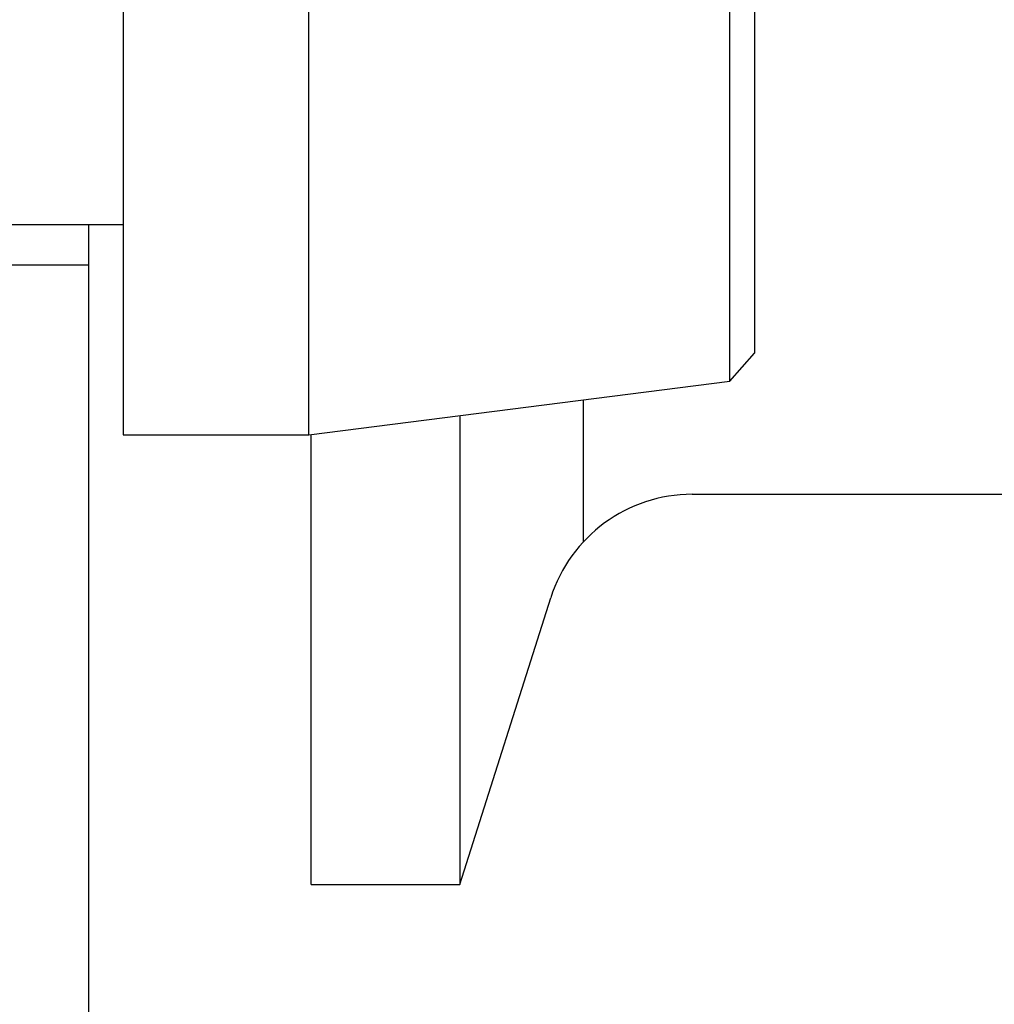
# Model space of a CAD drawing. Header units: millimetres. Extents: x 7592 to 10531, y 3981 to 6059.
# Tile 114 of 130: x 9430 to 9469, y 5597 to 5637. Entities that reach past the tile are written whole.
import ezdxf

# ---------------------------------------------------------------- set-up
doc = ezdxf.new("R2010")
doc.units = ezdxf.units.MM

msp = doc.modelspace()

# ---------------------------------------------------------------- linework, layer by layer
at = {"linetype": 'Continuous'}
for p, q in [((9434.066, 5743.945), (9434.066, 5620.145)), ((9441.566, 5620.145), (9441.566, 5743.945)), ((9458.574, 5622.318), (9458.574, 5741.772)), ((9459.566, 5740.645), (9459.566, 5623.445)), ((9428.866, 5628.645), (9434.066, 5628.645)), ((9432.666, 5628.645), (9432.666, 5626.996)), ((9432.666, 5626.996), (9428.866, 5626.996)), ((9432.666, 5626.996), (9432.666, 5606.996)), ((9458.574, 5622.318), (9459.566, 5623.445)), ((9441.566, 5620.145), (9458.574, 5622.318)), ((9452.666, 5615.844), (9452.666, 5621.567)), ((9447.666, 5620.923), (9447.666, 5601.996)), ((9434.066, 5620.145), (9441.566, 5620.145)), ((9441.666, 5601.996), (9441.666, 5620.155)), ((9457.056, 5617.746), (9476.666, 5617.746)), ((9447.666, 5601.996), (9451.338, 5613.562)), ((9432.666, 5606.996), (9432.666, 5580.396)), ((9441.666, 5601.996), (9447.666, 5601.996))]:
    msp.add_line(p, q, dxfattribs=at)
msp.add_arc((9457.056, 5611.746), 6, 90, 162.3874, dxfattribs=at)

doc.saveas('drawing.dxf')
